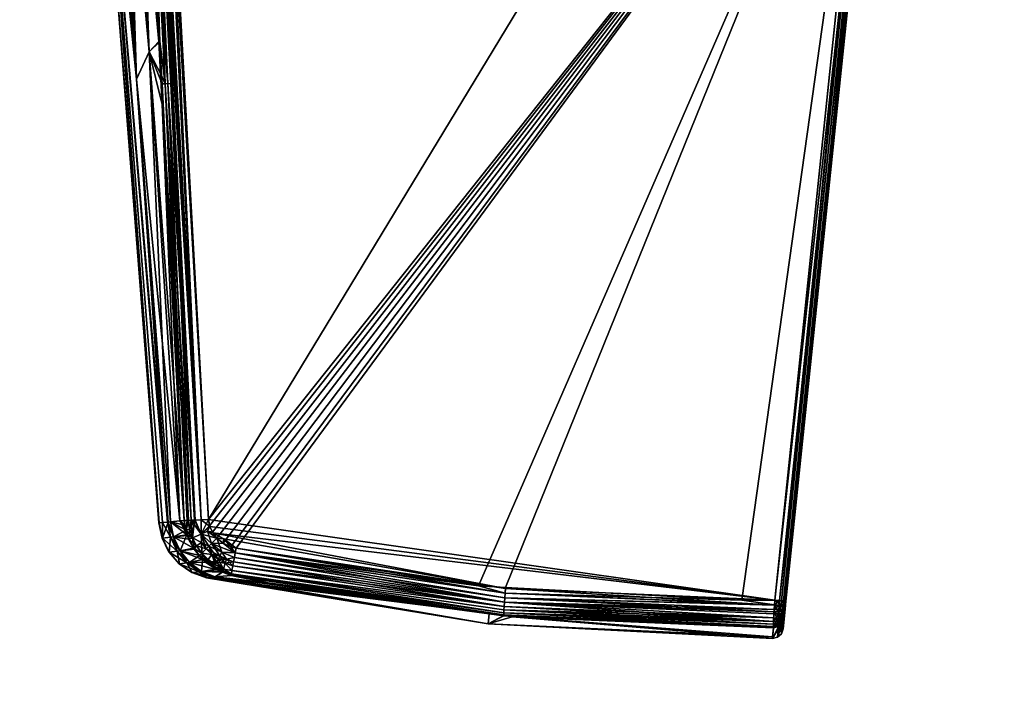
# Model space of a CAD drawing. Extents: x -0.061 to 0.061, y -0.223 to 0.032.
# Tile 15 of 256: x -0.06 to -0.032, y -0.07 to -0.051. Entities that reach past the tile are written whole.
import ezdxf

# ---------------------------------------------------------------- set-up
doc = ezdxf.new("R2010")
doc.units = 0
doc.layers.add('mesh', color=7, linetype='CONTINUOUS')

msp = doc.modelspace()

# ---------------------------------------------------------------- meshes
at = {"layer": 'mesh'}
mesh = msp.add_polyface(dxfattribs=at)
corners = [(-0.008215, -0.124793, 0.258187), (-0.010697, -0.025709, 0.243177), (-0.011001, -0.025587, 0.243279), (-0.017846, -0.117934, 0.263927), (-0.020648, -0.017058, 0.250421), (-0.021387, -0.015874, 0.251412), (-0.019991, -0.018111, 0.249539), (-0.022156, -0.014642, 0.252444), (-0.018929, -0.116367, 0.265239), (-0.021946, -0.014978, 0.252163), (-0.022935, -0.012759, 0.25402), (-0.019829, -0.114715, 0.26662), (-0.023327, -0.011811, 0.254813), (-0.020537, -0.112995, 0.268059), (-0.016592, -0.119402, 0.262699), (-0.019199, -0.019013, 0.248784), (-0.018639, -0.019649, 0.248251), (-0.015178, -0.120756, 0.261566), (-0.017592, -0.020841, 0.247254), (-0.015075, -0.022996, 0.245449), (-0.01733, -0.021138, 0.247005), (-0.014277, -0.023654, 0.244898), (-0.011926, -0.123072, 0.259628), (-0.013818, -0.023925, 0.244671), (-0.024872, -0.003253, 0.261978), (-0.024909, -0.002637, 0.262494), (-0.021358, -0.105764, 0.274105), (-0.024508, 0.00107, 0.265597), (-0.015071, 0.016481, 0.278501), (-0.013845, 0.017442, 0.279305), (-0.011928, -0.092105, 0.285532), (-0.021434, 0.009381, 0.272555), (-0.020645, 0.010545, 0.273529), (-0.017848, -0.097243, 0.281232), (-0.021461, -0.107589, 0.272579), (-0.024665, -0.006778, 0.259027), (-0.024482, -0.007574, 0.258361), (-0.021358, -0.109415, 0.271053), (-0.024361, -0.0081, 0.25792), (-0.021049, -0.111222, 0.269542), (-0.023736, -0.010825, 0.25564), (-0.011666, -0.028767, 0.016741), (-0.011665, -0.028712, 0.016621), (-0.012088, -0.028535, 0.016766), (-0.012044, -0.028637, 0.016997), (-0.012071, -0.028596, 0.01688), (-0.014515, -0.027379, 0.000511), (-0.009194, -0.029218, 0.016252), (-0.00829, -0.029859, 0.000511), (-0.008288, -0.029849, 0.000398), (-0.036306, -0.047188, 0.10411), (-0.035772, -0.042089, 0.112022), (-0.0331, -0.016673, 0.109602), (-0.010709, 0.019217, 0.280792), (-0.008217, -0.090384, 0.286974), (-0.011083, -0.028555, 0.016242), (-0.008411, -0.029537, 0.016291), (-0.011138, -0.028693, 0.016322), (-0.011255, -0.028974, 0.016925), (-0.010023, -0.029356, 0.016933), (-0.011247, -0.028959, 0.016754), (-0.00572, -0.03051, 0.01664), (-0.011227, -0.028911, 0.016606), (-0.005708, -0.030453, 0.016538), (-0.011189, -0.028817, 0.016445), (-0.012009, -0.02866, 0.017104), (-0.011515, -0.028869, 0.016954), (-0.011632, -0.028544, 0.016412), (-0.011394, -0.028635, 0.016369), (-0.014281, -0.026937), (-0.008187, -0.029486, 0.000013), (-0.008157, -0.029377), (-0.014429, -0.027216, 0.000112), (-0.008215, -0.029589, 0.000051), (-0.014494, -0.027338, 0.00029), (-0.008262, -0.029758, 0.000193), (-0.01451, -0.027369, 0.000398), (-0.034855, -0.032937, 0.103611), (-0.038372, -0.067033, 0.104623), (-0.034823, -0.032937, 0.103742), (-0.034941, -0.03293, 0.103507), (-0.038403, -0.067034, 0.104491), (-0.035132, -0.032912, 0.103447), (-0.038489, -0.067027, 0.104386), (-0.033143, -0.016174, 0.10318), (-0.03323, -0.016168, 0.103078), (-0.033418, -0.01615, 0.103019), (-0.033351, -0.016157, 0.112976), (-0.035899, -0.041595, 0.112305), (-0.036031, -0.041582, 0.112331), (-0.03323, -0.016168, 0.112922), (-0.035791, -0.041604, 0.112223), (-0.033143, -0.016174, 0.11282), (-0.035722, -0.041606, 0.112034), (-0.0331, -0.016673, 0.106398), (-0.033109, -0.016174, 0.11269)]
mesh.append_faces([[corners[k] for k in face] for face in [(0, 1, 2, 2), (3, 4, 5, 5), (3, 6, 4, 4), (7, 8, 9, 9), (10, 11, 7, 7), (12, 13, 10, 10), (14, 15, 6, 6), (14, 16, 15, 15), (17, 18, 16, 16), (17, 19, 20, 20), (17, 21, 19, 19), (22, 23, 21, 21), (24, 25, 26, 26), (25, 27, 26, 26), (28, 29, 30, 30), (31, 32, 33, 33), (34, 35, 24, 24), (34, 36, 35, 35), (37, 38, 36, 36), (39, 40, 38, 38), (12, 40, 39, 39), (5, 9, 8, 8), (41, 42, 43, 43), (44, 41, 45, 45), (46, 47, 48, 48), (46, 48, 49, 49), (50, 51, 52, 52), (53, 54, 30, 30), (55, 56, 47, 47), (57, 56, 55, 55), (58, 59, 60, 60), (61, 62, 60, 60), (63, 64, 62, 62), (44, 65, 66, 66), (41, 62, 42, 42), (41, 60, 62, 62), (44, 60, 41, 41), (66, 60, 44, 44), (58, 60, 66, 66), (67, 57, 68, 68), (67, 64, 57, 57), (42, 64, 67, 67), (62, 64, 42, 42), (69, 70, 71, 71), (72, 73, 70, 70), (74, 75, 73, 73), (76, 49, 75, 75), (77, 78, 79, 79), (80, 81, 77, 77), (82, 83, 80, 80), (84, 77, 79, 79), (85, 80, 77, 77), (86, 82, 80, 80), (87, 88, 89, 89), (90, 91, 88, 88), (92, 93, 91, 91), (52, 51, 93, 93), (94, 79, 50, 50), (95, 52, 93, 93)]])
mesh = msp.add_polyface(dxfattribs=at)
corners = [(-0.016827, 0.015105, 0.277348), (-0.011928, -0.092105, 0.285532), (-0.01518, -0.094421, 0.283593), (-0.046193, -0.06681, 0.111407), (-0.046181, -0.066651, 0.111421), (-0.039602, -0.067008, 0.111643), (-0.04623, -0.067357, 0.104984), (-0.038717, -0.067679, 0.104716), (-0.046227, -0.067278, 0.10487), (-0.038709, -0.067503, 0.104511), (-0.046221, -0.06718, 0.10477), (-0.046213, -0.067065, 0.104688), (-0.0387, -0.067337, 0.104403), (-0.046204, -0.06694, 0.104629), (-0.038689, -0.067144, 0.104339), (-0.046193, -0.06681, 0.104593), (-0.046182, -0.066681, 0.104579), (-0.03868, -0.067009, 0.104324), (-0.038688, -0.067136, 0.111662), (-0.03868, -0.067009, 0.111676), (-0.046204, -0.06694, 0.111371), (-0.038696, -0.067272, 0.111624), (-0.046213, -0.067065, 0.111312), (-0.038703, -0.067389, 0.111569), (-0.038714, -0.067602, 0.111391), (-0.046221, -0.06718, 0.11123), (-0.046227, -0.067278, 0.11113), (-0.04623, -0.067357, 0.111016), (-0.038393, -0.067239, 0.104672), (-0.038415, -0.067386, 0.104692), (-0.038409, -0.067404, 0.104801), (-0.038428, -0.067291, 0.104557), (-0.038526, -0.067481, 0.104567), (-0.038571, -0.067337, 0.104431), (-0.038414, -0.06714, 0.104504), (-0.038372, -0.067033, 0.104623), (-0.0385, -0.067151, 0.104402), (-0.038403, -0.067034, 0.104491), (-0.038489, -0.067027, 0.104386), (-0.038415, -0.067383, 0.111311), (-0.038526, -0.067477, 0.111437), (-0.03847, -0.067359, 0.111468), (-0.038396, -0.067274, 0.111309), (-0.038409, -0.067402, 0.111202), (-0.038567, -0.067274, 0.111596), (-0.038575, -0.06739, 0.11154), (-0.038461, -0.067256, 0.111519), (-0.038558, -0.067151, 0.111633), (-0.038451, -0.067146, 0.111552), (-0.03839, -0.067129, 0.111434), (-0.038548, -0.067022, 0.111649), (-0.03844, -0.067031, 0.111567), (-0.038395, -0.067261, 0.104782), (-0.038431, -0.067547, 0.104921), (-0.03842, -0.067513, 0.105023)]
mesh.append_faces([[corners[k] for k in face] for face in [(0, 1, 2, 2), (3, 4, 5, 5), (6, 7, 8, 8), (9, 10, 8, 8), (9, 11, 10, 10), (12, 11, 9, 9), (12, 13, 11, 11), (14, 13, 12, 12), (14, 15, 13, 13), (16, 14, 17, 17), (16, 15, 14, 14), (18, 5, 19, 19), (18, 3, 5, 5), (18, 20, 3, 3), (21, 20, 18, 18), (21, 22, 20, 20), (23, 22, 21, 21), (22, 24, 25, 25), (26, 24, 27, 27), (28, 29, 30, 30), (31, 29, 28, 28), (31, 32, 29, 29), (33, 32, 31, 31), (34, 28, 35, 35), (34, 31, 28, 28), (36, 31, 34, 34), (36, 33, 31, 31), (14, 33, 36, 36), (14, 12, 33, 33), (37, 34, 35, 35), (38, 34, 37, 37), (38, 36, 34, 34), (17, 36, 38, 38), (17, 14, 36, 36), (39, 40, 41, 41), (42, 43, 39, 39), (44, 23, 21, 21), (44, 45, 23, 23), (41, 45, 44, 44), (46, 40, 41, 41), (42, 41, 46, 46), (42, 39, 41, 41), (47, 21, 18, 18), (47, 44, 21, 21), (47, 41, 44, 44), (48, 41, 47, 47), (48, 46, 41, 41), (49, 46, 48, 48), (49, 42, 46, 46), (50, 18, 19, 19), (50, 47, 18, 18), (51, 47, 50, 50), (51, 48, 47, 47), (49, 48, 51, 51), (52, 49, 35, 35), (42, 49, 52, 52), (52, 43, 42, 42), (53, 54, 52, 52), (52, 28, 30, 30), (52, 35, 28, 28)]])
mesh = msp.add_polyface(dxfattribs=at)
corners = [(-0.01983, -0.100463, 0.278538), (-0.017262, -0.206305, 0.28599), (-0.020539, -0.102184, 0.277099), (-0.008215, -0.124793, 0.258187), (-0.011001, -0.025587, 0.243279), (-0.011926, -0.123072, 0.259628), (-0.009494, -0.02619, 0.242774), (-0.010697, -0.025709, 0.243177), (-0.016592, -0.119402, 0.262699), (-0.019991, -0.018111, 0.249539), (-0.017846, -0.117934, 0.263927), (-0.022156, -0.014642, 0.252444), (-0.019829, -0.114715, 0.26662), (-0.018929, -0.116367, 0.265239), (-0.022935, -0.012759, 0.25402), (-0.020537, -0.112995, 0.268059), (-0.023327, -0.011811, 0.254813), (-0.021049, -0.111222, 0.269542), (-0.015178, -0.120756, 0.261566), (-0.018639, -0.019649, 0.248251), (-0.01733, -0.021138, 0.247005), (-0.017592, -0.020841, 0.247254), (-0.014277, -0.023654, 0.244898), (-0.013818, -0.023925, 0.244671), (-0.024872, -0.003253, 0.261978), (-0.021358, -0.105764, 0.274105), (-0.021461, -0.107589, 0.272579), (-0.021934, 0.008467, 0.27179), (-0.01893, -0.098811, 0.27992), (-0.021676, 0.009023, 0.272256), (-0.017848, -0.097243, 0.281232), (-0.02105, -0.103957, 0.275617), (-0.024427, 0.001599, 0.26604), (-0.024465, 0.001462, 0.265925), (-0.019467, 0.012284, 0.274986), (-0.01518, -0.094421, 0.283593), (-0.021358, -0.109415, 0.271053), (-0.024482, -0.007574, 0.258361), (-0.024361, -0.0081, 0.25792), (-0.018233, -0.165683, 0.27293), (-0.017406, -0.167057, 0.271782), (-0.021387, -0.015874, 0.251412), (-0.016414, -0.151152, 0.28507), (-0.013961, -0.148805, 0.287033), (-0.011928, -0.092105, 0.285532), (-0.01097, -0.146878, 0.288646), (-0.008217, -0.090384, 0.286974), (-0.016619, -0.20524, 0.28697), (-0.023368, 0.005386, 0.26921), (-0.038743, -0.068076, 0.108534), (-0.045997, -0.067469, 0.110777), (-0.038719, -0.067775, 0.111036), (-0.046666, -0.067663, 0.108), (-0.03874, -0.068032, 0.108005), (-0.04623, -0.067444, 0.105231), (-0.038719, -0.067775, 0.104964), (-0.038595, -0.067715, 0.104849), (-0.038719, -0.067737, 0.104836), (-0.038519, -0.067699, 0.104983), (-0.038493, -0.067648, 0.104879), (-0.038717, -0.067679, 0.104716), (-0.038592, -0.06766, 0.104734), (-0.038588, -0.067588, 0.10463), (-0.038431, -0.067547, 0.104921), (-0.038494, -0.067944, 0.108529), (-0.038444, -0.067808, 0.108524), (-0.038602, -0.068041, 0.108533), (-0.03842, -0.067513, 0.110977), (-0.038469, -0.067647, 0.111005), (-0.038578, -0.067742, 0.111027), (-0.03854, -0.067686, 0.111139), (-0.038719, -0.067739, 0.111158), (-0.038592, -0.067659, 0.111268), (-0.038717, -0.067677, 0.111286), (-0.038452, -0.067554, 0.111197)]
mesh.append_faces([[corners[k] for k in face] for face in [(0, 1, 2, 2), (3, 4, 5, 5), (6, 7, 3, 3), (8, 9, 10, 10), (11, 12, 13, 13), (14, 15, 12, 12), (16, 17, 15, 15), (18, 19, 8, 8), (20, 21, 18, 18), (5, 22, 18, 18), (4, 23, 5, 5), (24, 25, 26, 26), (27, 28, 0, 0), (29, 30, 28, 28), (31, 32, 2, 2), (25, 33, 31, 31), (30, 34, 35, 35), (36, 37, 26, 26), (17, 38, 36, 36), (39, 12, 15, 15), (40, 13, 12, 12), (41, 13, 10, 10), (30, 42, 28, 28), (35, 43, 30, 30), (44, 45, 35, 35), (44, 46, 45, 45), (28, 47, 0, 0), (2, 48, 0, 0), (49, 50, 51, 51), (49, 52, 50, 50), (53, 52, 49, 49), (53, 54, 52, 52), (55, 54, 53, 53), (55, 56, 57, 57), (56, 58, 59, 59), (55, 58, 56, 56), (60, 56, 61, 61), (60, 57, 56, 56), (62, 56, 61, 61), (63, 64, 65, 65), (58, 64, 63, 63), (59, 64, 58, 58), (59, 66, 64, 64), (58, 66, 59, 59), (58, 49, 66, 66), (55, 49, 58, 58), (64, 67, 65, 65), (66, 68, 64, 64), (66, 69, 68, 68), (49, 69, 66, 66), (49, 51, 69, 69), (53, 49, 55, 55), (68, 70, 69, 69), (51, 70, 69, 69), (51, 71, 70, 70), (72, 71, 73, 73), (72, 70, 71, 71), (74, 69, 70, 70), (74, 68, 69, 69)]])
mesh = msp.add_polyface(dxfattribs=at)
corners = [(-0.059592, -0.015693, 0.10701), (-0.057727, -0.040912, 0.108), (-0.057621, -0.040956, 0.106989), (-0.059715, -0.015693, 0.108), (-0.057085, -0.041109, 0.10557), (-0.058172, -0.029418, 0.105883), (-0.057311, -0.041055, 0.106023), (-0.057882, -0.029846, 0.10541), (-0.056815, -0.041159, 0.105144), (-0.057542, -0.030237, 0.104969), (-0.056504, -0.041199, 0.104748), (-0.057159, -0.030545, 0.104568), (-0.059252, -0.015693, 0.105999), (-0.059355, -0.015693, 0.106265), (-0.057491, -0.041001, 0.106498), (-0.056105, -0.051746, 0.105312), (-0.05646, -0.052498, 0.10616), (-0.057259, -0.016138, 0.103865), (-0.056014, -0.040457, 0.104357), (-0.055862, -0.040449, 0.104337), (-0.056504, -0.041199, 0.111252), (-0.056328, -0.041205, 0.111373), (-0.056057, -0.046552, 0.111233), (-0.059592, -0.015693, 0.108991), (-0.057621, -0.040956, 0.109011), (-0.056815, -0.041159, 0.110856), (-0.057159, -0.030545, 0.111432), (-0.057542, -0.030237, 0.111031), (-0.057085, -0.041109, 0.11043), (-0.057882, -0.029846, 0.11059), (-0.057491, -0.041001, 0.109502), (-0.058172, -0.029418, 0.110117), (-0.057311, -0.041055, 0.109977), (-0.059252, -0.015693, 0.110001), (-0.05646, -0.052498, 0.10984), (-0.056105, -0.051746, 0.110688), (-0.05688, -0.030677, 0.104345), (-0.056993, -0.028313, 0.104287), (-0.056374, -0.041209, 0.104606), (-0.056413, -0.040475, 0.104586), (-0.059568, -0.015693, 0.10682), (-0.056093, -0.046555, 0.104751), (-0.055835, -0.051452, 0.104885), (-0.056297, -0.040471, 0.104485), (-0.056162, -0.040465, 0.104407), (-0.056782, -0.028305, 0.104144), (-0.057369, -0.016143, 0.103891), (-0.055982, -0.04655, 0.104634), (-0.055589, -0.052626, 0.104726), (-0.057333, -0.016141, 0.112124), (-0.056089, -0.040461, 0.111621), (-0.056782, -0.028305, 0.111856), (-0.056863, -0.030672, 0.11165), (-0.056942, -0.028342, 0.111753), (-0.056334, -0.040434, 0.111453), (-0.056232, -0.040468, 0.111557), (-0.055802, -0.040446, 0.111663), (-0.057148, -0.016132, 0.112153), (-0.055982, -0.04655, 0.111366), (-0.055661, -0.05263, 0.111217), (-0.057291, -0.022232, 0.111872), (-0.059569, -0.015693, 0.109181)]
mesh.append_faces([[corners[k] for k in face] for face in [(0, 1, 2, 2), (0, 3, 1, 1), (4, 5, 6, 6), (4, 7, 5, 5), (8, 7, 4, 4), (8, 9, 7, 7), (10, 9, 8, 8), (10, 11, 9, 9), (12, 13, 14, 14), (4, 15, 8, 8), (6, 16, 4, 4), (5, 14, 6, 6), (5, 12, 14, 14), (17, 18, 19, 19), (20, 21, 22, 22), (23, 24, 1, 1), (25, 26, 20, 20), (25, 27, 26, 26), (28, 27, 25, 25), (28, 29, 27, 27), (30, 31, 32, 32), (33, 31, 30, 30), (34, 24, 30, 30), (35, 25, 20, 20), (34, 28, 25, 25), (32, 29, 28, 28), (31, 29, 32, 32), (11, 36, 37, 37), (10, 38, 39, 39), (39, 11, 10, 10), (39, 36, 11, 11), (14, 40, 2, 2), (10, 41, 38, 38), (8, 42, 10, 10), (37, 39, 43, 43), (36, 39, 37, 37), (43, 44, 45, 45), (46, 44, 18, 18), (41, 39, 38, 38), (47, 39, 41, 41), (47, 43, 39, 39), (45, 37, 43, 43), (43, 48, 44, 44), (47, 48, 43, 43), (49, 50, 51, 51), (52, 53, 54, 54), (53, 55, 54, 54), (51, 55, 53, 53), (51, 50, 55, 55), (56, 50, 57, 57), (54, 58, 21, 21), (55, 58, 54, 54), (50, 59, 55, 55), (26, 52, 54, 54), (26, 53, 52, 52), (60, 53, 26, 26), (20, 54, 21, 21), (20, 26, 54, 54), (30, 24, 61, 61)]])
mesh = msp.add_polyface(dxfattribs=at)
corners = [(-0.054032, -0.0653, 0.104823), (-0.05405, -0.065417, 0.104826), (-0.053836, -0.06552, 0.104821), (-0.053683, -0.065563, 0.104816), (-0.053709, -0.065689, 0.104835), (-0.05422, -0.065282, 0.104829), (-0.054449, -0.065508, 0.104911), (-0.054084, -0.065669, 0.104869), (-0.054479, -0.065083, 0.10484), (-0.054336, -0.065135, 0.10483), (-0.054418, -0.064959, 0.104829), (-0.054639, -0.065697, 0.105126), (-0.054363, -0.065734, 0.104979), (-0.054664, -0.065167, 0.104904), (-0.053709, -0.065689, 0.111165), (-0.053835, -0.065521, 0.111179), (-0.053683, -0.065563, 0.111184), (-0.054046, -0.06542, 0.111174), (-0.054137, -0.065771, 0.111081), (-0.05452, -0.065578, 0.11103), (-0.054374, -0.065434, 0.111132), (-0.054084, -0.065669, 0.111131), (-0.054219, -0.065281, 0.111171), (-0.054363, -0.065734, 0.111021), (-0.054639, -0.065697, 0.110874), (-0.054479, -0.065083, 0.11116), (-0.054664, -0.065167, 0.111096), (-0.054424, -0.06494, 0.111171), (-0.054456, -0.06476, 0.111174), (-0.054346, -0.065118, 0.11117), (-0.046182, -0.066681, 0.104579), (-0.054456, -0.06476, 0.104826), (-0.035132, -0.032912, 0.103447), (-0.055862, -0.040449, 0.104337), (-0.03868, -0.067009, 0.104324), (-0.034823, -0.032937, 0.103742), (-0.038372, -0.067033, 0.104623), (-0.036306, -0.047188, 0.10411), (-0.034855, -0.032937, 0.103611), (-0.038403, -0.067034, 0.104491), (-0.034941, -0.03293, 0.103507), (-0.038489, -0.067027, 0.104386), (-0.03839, -0.067129, 0.111434), (-0.035722, -0.041606, 0.112034), (-0.035772, -0.042089, 0.112022), (-0.035791, -0.041604, 0.112223), (-0.03844, -0.067031, 0.111567), (-0.038548, -0.067022, 0.111649), (-0.035899, -0.041595, 0.112305), (-0.03868, -0.067009, 0.111676), (-0.036031, -0.041582, 0.112331), (-0.055802, -0.040446, 0.111663), (-0.057148, -0.016132, 0.112153), (-0.046934, -0.06661, 0.111396), (-0.046181, -0.066651, 0.111421), (-0.039602, -0.067008, 0.111643)]
mesh.append_faces([[corners[k] for k in face] for face in [(0, 1, 2, 2), (2, 3, 0, 0), (4, 3, 2, 2), (5, 6, 7, 7), (4, 5, 7, 7), (4, 1, 5, 5), (2, 1, 4, 4), (8, 9, 10, 10), (6, 11, 12, 12), (5, 13, 6, 6), (5, 8, 13, 13), (9, 8, 5, 5), (14, 15, 16, 16), (14, 17, 15, 15), (18, 19, 20, 20), (20, 14, 21, 21), (20, 17, 14, 14), (22, 17, 20, 20), (21, 18, 20, 20), (23, 24, 19, 19), (25, 26, 27, 27), (26, 28, 27, 27), (25, 29, 22, 22), (25, 27, 29, 29), (20, 25, 22, 22), (20, 26, 25, 25), (19, 26, 20, 20), (19, 18, 23, 23), (0, 5, 1, 1), (0, 9, 5, 5), (0, 30, 9, 9), (31, 32, 33, 33), (31, 34, 32, 32), (10, 34, 31, 31), (35, 36, 37, 37), (38, 39, 36, 36), (40, 41, 39, 39), (32, 34, 41, 41), (42, 43, 44, 44), (42, 45, 43, 43), (46, 45, 42, 42), (47, 45, 46, 46), (47, 48, 45, 45), (49, 48, 47, 47), (49, 50, 48, 48), (50, 51, 52, 52), (50, 28, 51, 51), (50, 27, 28, 28), (50, 29, 27, 27), (50, 22, 29, 29), (50, 53, 16, 16), (50, 17, 22, 22), (50, 15, 17, 17), (16, 15, 50, 50), (50, 54, 53, 53), (50, 55, 54, 54), (49, 55, 50, 50), (36, 44, 37, 37), (36, 42, 44, 44)]])
mesh = msp.add_polyface(dxfattribs=at)
corners = [(-0.057727, -0.040912, 0.108), (-0.055839, -0.064859, 0.108), (-0.055829, -0.064858, 0.107677), (-0.057621, -0.040956, 0.106989), (-0.055735, -0.064848, 0.107154), (-0.057491, -0.041001, 0.106498), (-0.05646, -0.052498, 0.10616), (-0.056105, -0.051746, 0.105312), (-0.055255, -0.064802, 0.105528), (-0.055742, -0.053205, 0.104932), (-0.055511, -0.064825, 0.106113), (-0.057085, -0.041109, 0.10557), (-0.057311, -0.041055, 0.106023), (-0.056105, -0.051746, 0.110688), (-0.05576, -0.052402, 0.111079), (-0.055749, -0.052632, 0.111073), (-0.055511, -0.064825, 0.109887), (-0.055255, -0.064802, 0.110472), (-0.05646, -0.052498, 0.10984), (-0.055829, -0.064858, 0.108323), (-0.057621, -0.040956, 0.109011), (-0.055735, -0.064848, 0.108846), (-0.057491, -0.041001, 0.109502), (-0.057311, -0.041055, 0.109977), (-0.056815, -0.041159, 0.110856), (-0.057085, -0.041109, 0.11043), (-0.055132, -0.06479, 0.105247), (-0.055595, -0.064833, 0.106373), (-0.055835, -0.051452, 0.104885), (-0.055772, -0.052633, 0.104917), (-0.056504, -0.041199, 0.104748), (-0.056093, -0.046555, 0.104751), (-0.056815, -0.041159, 0.105144), (-0.055589, -0.052626, 0.104726), (-0.05501, -0.064787, 0.105084), (-0.054849, -0.06478, 0.104947), (-0.056162, -0.040465, 0.104407), (-0.054657, -0.064771, 0.104861), (-0.056014, -0.040457, 0.104357), (-0.055862, -0.040449, 0.104337), (-0.054456, -0.06476, 0.104826), (-0.055982, -0.04655, 0.104634), (-0.055661, -0.05263, 0.111217), (-0.055132, -0.06479, 0.110753), (-0.055808, -0.051456, 0.111104), (-0.055982, -0.04655, 0.111366), (-0.056057, -0.046552, 0.111233), (-0.056328, -0.041205, 0.111373), (-0.055509, -0.052623, 0.111323), (-0.054934, -0.064784, 0.110989), (-0.05483, -0.064779, 0.111066), (-0.055802, -0.040446, 0.111663), (-0.054657, -0.064771, 0.111139), (-0.056089, -0.040461, 0.111621), (-0.054456, -0.06476, 0.111174), (-0.056232, -0.040468, 0.111557), (-0.055576, -0.064832, 0.109685), (-0.056504, -0.041199, 0.111252)]
mesh.append_faces([[corners[k] for k in face] for face in [(0, 1, 2, 2), (3, 2, 4, 4), (3, 0, 2, 2), (5, 3, 6, 6), (7, 8, 9, 9), (6, 8, 7, 7), (6, 10, 8, 8), (11, 6, 7, 7), (12, 5, 6, 6), (13, 14, 15, 15), (16, 13, 17, 17), (16, 18, 13, 13), (19, 20, 21, 21), (19, 0, 20, 20), (1, 0, 19, 19), (22, 23, 18, 18), (18, 24, 13, 13), (23, 25, 18, 18), (8, 26, 9, 9), (27, 3, 4, 4), (27, 6, 3, 3), (28, 9, 29, 29), (7, 9, 28, 28), (27, 10, 6, 6), (30, 28, 31, 31), (32, 7, 28, 28), (9, 26, 29, 29), (33, 34, 35, 35), (29, 34, 33, 33), (26, 34, 29, 29), (35, 36, 33, 33), (37, 36, 35, 35), (37, 38, 36, 36), (37, 39, 38, 38), (40, 39, 37, 37), (31, 33, 41, 41), (31, 29, 33, 33), (28, 29, 31, 31), (42, 15, 14, 14), (42, 43, 15, 15), (44, 42, 14, 14), (44, 45, 42, 42), (46, 45, 44, 44), (46, 47, 45, 45), (48, 49, 42, 42), (50, 49, 48, 48), (51, 52, 53, 53), (54, 52, 51, 51), (55, 42, 45, 45), (53, 48, 42, 42), (53, 50, 48, 48), (53, 52, 50, 50), (43, 17, 13, 13), (13, 15, 43, 43), (44, 14, 13, 13), (56, 21, 20, 20), (18, 56, 20, 20), (44, 57, 46, 46), (13, 57, 44, 44)]])
mesh = msp.add_polyface(dxfattribs=at)
corners = [(-0.055829, -0.064858, 0.107677), (-0.05575, -0.065282, 0.108), (-0.055741, -0.065281, 0.107681), (-0.055839, -0.064859, 0.108), (-0.055735, -0.064848, 0.107154), (-0.055511, -0.065256, 0.106388), (-0.055255, -0.064802, 0.110472), (-0.055118, -0.06492, 0.110751), (-0.055511, -0.064825, 0.109887), (-0.055741, -0.065281, 0.108319), (-0.055829, -0.064858, 0.108323), (-0.055548, -0.065669, 0.108309), (-0.055735, -0.064848, 0.108846), (-0.055249, -0.065634, 0.109817), (-0.055511, -0.065256, 0.109612), (-0.055428, -0.065247, 0.109869), (-0.055595, -0.064833, 0.106373), (-0.055249, -0.065634, 0.106183), (-0.055057, -0.065186, 0.10526), (-0.055428, -0.065247, 0.106131), (-0.055255, -0.064802, 0.105528), (-0.055081, -0.065059, 0.105256), (-0.055132, -0.06479, 0.105247), (-0.055511, -0.064825, 0.106113), (-0.05504, -0.065206, 0.110738), (-0.055011, -0.065311, 0.110733), (-0.055081, -0.065058, 0.110744), (-0.055132, -0.06479, 0.110753), (-0.054874, -0.065558, 0.110711), (-0.055576, -0.064832, 0.109685), (-0.054977, -0.065035, 0.105086), (-0.054849, -0.06478, 0.104947), (-0.05501, -0.064787, 0.105084), (-0.0549, -0.065273, 0.105096), (-0.05465, -0.065401, 0.104962), (-0.054664, -0.065167, 0.104904), (-0.054859, -0.065589, 0.105292), (-0.054657, -0.064771, 0.104861), (-0.054418, -0.064959, 0.104829), (-0.054456, -0.06476, 0.104826), (-0.054479, -0.065083, 0.10484), (-0.054449, -0.065508, 0.104911), (-0.054786, -0.065496, 0.110891), (-0.0549, -0.065273, 0.110904), (-0.05465, -0.065401, 0.111038), (-0.054934, -0.064784, 0.110989), (-0.054977, -0.065035, 0.110914), (-0.055048, -0.064788, 0.110879), (-0.054657, -0.064771, 0.111139), (-0.054664, -0.065167, 0.111096), (-0.05483, -0.064779, 0.111066), (-0.054456, -0.06476, 0.111174), (-0.055661, -0.05263, 0.111217), (-0.05646, -0.052498, 0.10984)]
mesh.append_faces([[corners[k] for k in face] for face in [(0, 1, 2, 2), (0, 3, 1, 1), (4, 2, 5, 5), (4, 0, 2, 2), (6, 7, 8, 8), (9, 3, 10, 10), (9, 1, 3, 3), (11, 1, 9, 9), (10, 12, 9, 9), (13, 14, 15, 15), (5, 16, 4, 4), (17, 18, 19, 19), (20, 21, 22, 22), (20, 18, 21, 21), (23, 18, 20, 20), (23, 19, 18, 18), (16, 19, 23, 23), (16, 5, 19, 19), (15, 24, 25, 25), (15, 26, 24, 24), (8, 26, 15, 15), (8, 7, 26, 26), (6, 27, 7, 7), (28, 15, 25, 25), (9, 29, 14, 14), (9, 12, 29, 29), (15, 29, 8, 8), (15, 14, 29, 29), (30, 31, 32, 32), (33, 34, 35, 35), (18, 36, 33, 33), (33, 21, 18, 18), (31, 35, 37, 37), (38, 39, 37, 37), (35, 38, 37, 37), (40, 38, 35, 35), (21, 32, 22, 22), (21, 30, 32, 32), (33, 30, 21, 21), (33, 31, 30, 30), (35, 31, 33, 33), (41, 35, 34, 34), (42, 43, 44, 44), (45, 46, 47, 47), (26, 46, 25, 25), (26, 47, 46, 46), (27, 47, 26, 26), (46, 43, 25, 25), (46, 45, 43, 43), (26, 7, 27, 27), (25, 24, 26, 26), (48, 49, 50, 50), (49, 48, 51, 51), (45, 50, 49, 49), (43, 49, 44, 44), (43, 45, 49, 49), (52, 47, 27, 27), (52, 45, 47, 47), (29, 53, 8, 8)]])
mesh = msp.add_polyface(dxfattribs=at)
corners = [(-0.054041, -0.066142, 0.105199), (-0.054288, -0.066077, 0.105277), (-0.054058, -0.066198, 0.105314), (-0.054261, -0.066022, 0.105171), (-0.054063, -0.066222, 0.105434), (-0.053758, -0.065941, 0.104931), (-0.053953, -0.065869, 0.104924), (-0.053779, -0.066056, 0.105012), (-0.05465, -0.06621, 0.106377), (-0.05425, -0.066149, 0.105397), (-0.05462, -0.06588, 0.105332), (-0.054984, -0.065962, 0.109733), (-0.054537, -0.065954, 0.110655), (-0.054219, -0.066166, 0.110597), (-0.054064, -0.066224, 0.110567), (-0.05465, -0.06621, 0.109623), (-0.054185, -0.065866, 0.104988), (-0.054449, -0.065508, 0.104911), (-0.054363, -0.065734, 0.104979), (-0.054084, -0.065669, 0.104869), (-0.053709, -0.065689, 0.104835), (-0.053734, -0.065816, 0.104873), (-0.053988, -0.065974, 0.105), (-0.053816, -0.066282, 0.105356), (-0.053802, -0.066186, 0.105159), (-0.054462, -0.065873, 0.105147), (-0.054639, -0.065697, 0.105126), (-0.046204, -0.06694, 0.104629), (-0.053683, -0.065563, 0.104816), (-0.046193, -0.06681, 0.104593), (-0.054498, -0.065925, 0.110755), (-0.054058, -0.066198, 0.110686), (-0.053953, -0.065869, 0.111076), (-0.054084, -0.065669, 0.111131), (-0.053734, -0.065816, 0.111127), (-0.053709, -0.065689, 0.111165), (-0.054137, -0.065771, 0.111081), (-0.053988, -0.065974, 0.111), (-0.054227, -0.065951, 0.110927), (-0.054041, -0.066142, 0.110801), (-0.053815, -0.066275, 0.110671), (-0.054639, -0.065697, 0.110874), (-0.054363, -0.065734, 0.111021), (-0.054288, -0.066077, 0.110723), (-0.053802, -0.066186, 0.110841), (-0.053779, -0.066056, 0.110988), (-0.053758, -0.065941, 0.111069), (-0.053683, -0.065563, 0.111184), (-0.046934, -0.06661, 0.111396), (-0.046213, -0.067065, 0.111312), (-0.046193, -0.06681, 0.111407), (-0.054032, -0.0653, 0.104823), (-0.046182, -0.066681, 0.104579), (-0.054418, -0.064959, 0.104829), (-0.054336, -0.065135, 0.10483), (-0.03868, -0.067009, 0.104324)]
mesh.append_faces([[corners[k] for k in face] for face in [(0, 1, 2, 2), (0, 3, 1, 1), (1, 4, 2, 2), (5, 6, 7, 7), (8, 9, 10, 10), (4, 9, 8, 8), (11, 12, 13, 13), (14, 15, 13, 13), (16, 17, 18, 18), (19, 17, 16, 16), (20, 19, 21, 21), (19, 6, 21, 21), (16, 6, 19, 19), (16, 22, 6, 6), (16, 0, 22, 22), (16, 3, 0, 0), (16, 18, 3, 3), (1, 9, 4, 4), (23, 0, 2, 2), (24, 22, 0, 0), (7, 22, 24, 24), (7, 6, 22, 22), (5, 21, 6, 6), (1, 10, 9, 9), (1, 25, 10, 10), (3, 25, 1, 1), (18, 25, 3, 3), (18, 26, 25, 25), (27, 20, 21, 21), (28, 20, 29, 29), (13, 12, 30, 30), (31, 14, 13, 13), (32, 33, 34, 34), (33, 35, 34, 34), (32, 36, 33, 33), (37, 36, 32, 32), (37, 38, 36, 36), (39, 38, 37, 37), (39, 31, 38, 38), (40, 31, 39, 39), (30, 41, 42, 42), (43, 13, 30, 30), (39, 44, 40, 40), (37, 44, 39, 39), (37, 45, 44, 44), (37, 46, 45, 45), (32, 46, 37, 37), (32, 34, 46, 46), (43, 31, 13, 13), (43, 38, 31, 31), (30, 38, 43, 43), (42, 38, 30, 30), (42, 36, 38, 38), (35, 47, 48, 48), (35, 49, 34, 34), (48, 50, 35, 35), (49, 46, 34, 34), (51, 28, 52, 52), (53, 54, 55, 55)]])
mesh = msp.add_polyface(dxfattribs=at)
corners = [(-0.05462, -0.06588, 0.105332), (-0.054984, -0.065962, 0.106267), (-0.05465, -0.06621, 0.106377), (-0.055249, -0.065634, 0.106183), (-0.055265, -0.065995, 0.107707), (-0.054916, -0.06624, 0.108), (-0.054908, -0.066239, 0.107728), (-0.055273, -0.065996, 0.108), (-0.055548, -0.065669, 0.107691), (-0.055557, -0.06567, 0.108), (-0.055741, -0.065281, 0.107681), (-0.05575, -0.065282, 0.108), (-0.055059, -0.065971, 0.106507), (-0.054719, -0.066218, 0.106603), (-0.055328, -0.065643, 0.106434), (-0.055511, -0.065256, 0.106388), (-0.055428, -0.065247, 0.106131), (-0.055548, -0.065669, 0.108309), (-0.055265, -0.065995, 0.108293), (-0.054908, -0.066239, 0.108272), (-0.054719, -0.066218, 0.109397), (-0.055059, -0.065971, 0.109493), (-0.055328, -0.065643, 0.109566), (-0.055741, -0.065281, 0.108319), (-0.055511, -0.065256, 0.109612), (-0.055249, -0.065634, 0.109817), (-0.054984, -0.065962, 0.109733), (-0.05465, -0.06621, 0.109623), (-0.054859, -0.065589, 0.105292), (-0.055057, -0.065186, 0.10526), (-0.054874, -0.065558, 0.110711), (-0.055428, -0.065247, 0.109869), (-0.054709, -0.065768, 0.110684), (-0.054219, -0.066166, 0.110597), (-0.054537, -0.065954, 0.110655), (-0.054462, -0.065873, 0.105147), (-0.054639, -0.065697, 0.105126), (-0.0549, -0.065273, 0.105096), (-0.054786, -0.065496, 0.105109), (-0.05465, -0.065401, 0.104962), (-0.054449, -0.065508, 0.104911), (-0.054498, -0.065925, 0.110755), (-0.054639, -0.065697, 0.110874), (-0.054786, -0.065496, 0.110891), (-0.05465, -0.065401, 0.111038), (-0.05452, -0.065578, 0.11103), (-0.055011, -0.065311, 0.110733), (-0.0549, -0.065273, 0.110904), (-0.054664, -0.065167, 0.111096)]
mesh.append_faces([[corners[k] for k in face] for face in [(0, 1, 2, 2), (0, 3, 1, 1), (4, 5, 6, 6), (4, 7, 5, 5), (8, 7, 4, 4), (8, 9, 7, 7), (10, 9, 8, 8), (10, 11, 9, 9), (12, 6, 13, 13), (12, 4, 6, 6), (14, 4, 12, 12), (14, 8, 4, 4), (15, 8, 14, 14), (15, 10, 8, 8), (1, 13, 2, 2), (1, 12, 13, 13), (3, 12, 1, 1), (3, 14, 12, 12), (16, 14, 3, 3), (16, 15, 14, 14), (17, 9, 11, 11), (18, 9, 17, 17), (18, 7, 9, 9), (19, 7, 18, 18), (19, 5, 7, 7), (18, 20, 19, 19), (18, 21, 20, 20), (17, 21, 18, 18), (17, 22, 21, 21), (23, 22, 17, 17), (23, 24, 22, 22), (25, 22, 24, 24), (26, 22, 25, 25), (26, 21, 22, 22), (27, 21, 26, 26), (27, 20, 21, 21), (28, 3, 0, 0), (3, 28, 29, 29), (30, 25, 31, 31), (25, 32, 26, 26), (25, 30, 32, 32), (26, 33, 27, 27), (32, 34, 26, 26), (0, 35, 36, 36), (37, 38, 39, 39), (37, 28, 38, 38), (38, 36, 39, 39), (28, 36, 38, 38), (28, 0, 36, 36), (40, 39, 36, 36), (32, 41, 34, 34), (42, 41, 32, 32), (43, 44, 45, 45), (46, 43, 30, 30), (46, 47, 43, 43), (42, 43, 45, 45), (42, 30, 43, 43), (32, 30, 42, 42), (44, 48, 45, 45)]])
mesh = msp.add_polyface(dxfattribs=at)
corners = [(-0.054063, -0.066222, 0.105434), (-0.054269, -0.066362, 0.106505), (-0.053819, -0.066317, 0.105482), (-0.05465, -0.06621, 0.106377), (-0.054908, -0.066239, 0.107728), (-0.054508, -0.066386, 0.108), (-0.054502, -0.066385, 0.107752), (-0.054916, -0.06624, 0.108), (-0.054719, -0.066218, 0.106603), (-0.054331, -0.066368, 0.106716), (-0.054064, -0.066224, 0.110567), (-0.054269, -0.066362, 0.109495), (-0.05465, -0.06621, 0.109623), (-0.053819, -0.066317, 0.110518), (-0.054502, -0.066385, 0.108248), (-0.054908, -0.066239, 0.108272), (-0.054331, -0.066368, 0.109284), (-0.054719, -0.066218, 0.109397), (-0.046213, -0.067065, 0.104688), (-0.053779, -0.066056, 0.105012), (-0.046221, -0.06718, 0.10477), (-0.053758, -0.065941, 0.104931), (-0.046636, -0.067391, 0.105244), (-0.046666, -0.067663, 0.108), (-0.052794, -0.066522, 0.110551), (-0.046634, -0.06738, 0.110756), (-0.054058, -0.066198, 0.110686), (-0.046934, -0.06661, 0.111396), (-0.046181, -0.066651, 0.111421), (-0.046193, -0.06681, 0.111407), (-0.046231, -0.067413, 0.110893), (-0.046221, -0.06718, 0.11123), (-0.053758, -0.065941, 0.111069), (-0.046213, -0.067065, 0.111312), (-0.053779, -0.066056, 0.110988), (-0.053816, -0.066282, 0.105356), (-0.054058, -0.066198, 0.105314), (-0.053802, -0.066186, 0.105159), (-0.054041, -0.066142, 0.105199), (-0.046182, -0.066681, 0.104579), (-0.053683, -0.065563, 0.104816), (-0.046193, -0.06681, 0.104593), (-0.046204, -0.06694, 0.104629), (-0.053734, -0.065816, 0.104873), (-0.053709, -0.065689, 0.104835), (-0.046231, -0.067413, 0.105107), (-0.04623, -0.067357, 0.104984), (-0.046227, -0.067278, 0.10487), (-0.053815, -0.066275, 0.110671), (-0.053709, -0.065689, 0.111165), (-0.046204, -0.06694, 0.111371), (-0.04623, -0.067357, 0.111016), (-0.053802, -0.066186, 0.110841), (-0.046227, -0.067278, 0.11113), (-0.054336, -0.065135, 0.10483), (-0.03868, -0.067009, 0.104324)]
mesh.append_faces([[corners[k] for k in face] for face in [(0, 1, 2, 2), (0, 3, 1, 1), (4, 5, 6, 6), (4, 7, 5, 5), (8, 6, 9, 9), (8, 4, 6, 6), (3, 9, 1, 1), (3, 8, 9, 9), (10, 11, 12, 12), (13, 11, 10, 10), (14, 7, 15, 15), (14, 5, 7, 7), (15, 16, 14, 14), (15, 17, 16, 16), (11, 17, 12, 12), (11, 16, 17, 17), (18, 19, 20, 20), (18, 21, 19, 19), (22, 2, 1, 1), (23, 6, 5, 5), (23, 9, 6, 6), (1, 9, 23, 23), (11, 24, 16, 16), (11, 13, 24, 24), (24, 14, 16, 16), (24, 5, 14, 14), (25, 5, 24, 24), (25, 23, 5, 5), (23, 22, 1, 1), (26, 13, 10, 10), (27, 28, 29, 29), (30, 25, 24, 24), (31, 32, 33, 33), (31, 34, 32, 32), (35, 0, 2, 2), (35, 36, 0, 0), (37, 38, 35, 35), (35, 2, 22, 22), (39, 40, 41, 41), (42, 43, 18, 18), (41, 44, 42, 42), (45, 35, 22, 22), (46, 35, 45, 45), (46, 37, 35, 35), (47, 37, 46, 46), (20, 37, 47, 47), (20, 19, 37, 37), (43, 21, 18, 18), (26, 48, 13, 13), (49, 50, 33, 33), (49, 29, 50, 50), (48, 24, 13, 13), (48, 30, 24, 24), (48, 51, 30, 30), (52, 51, 48, 48), (52, 53, 51, 51), (52, 31, 53, 53), (52, 34, 31, 31), (54, 39, 55, 55)]])
mesh = msp.add_polyface(dxfattribs=at)
corners = [(-0.046229, -0.067436, 0.110769), (-0.046666, -0.067663, 0.108), (-0.046634, -0.06738, 0.110756), (-0.045997, -0.067469, 0.110777), (-0.046231, -0.067413, 0.110893), (-0.046231, -0.067413, 0.105107), (-0.038719, -0.067737, 0.104836), (-0.04623, -0.067357, 0.104984), (-0.038719, -0.067775, 0.104964), (-0.038717, -0.067679, 0.104716), (-0.038709, -0.067503, 0.104511), (-0.046227, -0.067278, 0.10487), (-0.04623, -0.067444, 0.105231), (-0.046636, -0.067391, 0.105244), (-0.038719, -0.067739, 0.111158), (-0.038719, -0.067775, 0.111036), (-0.046213, -0.067065, 0.111312), (-0.038703, -0.067389, 0.111569), (-0.038714, -0.067602, 0.111391), (-0.04623, -0.067357, 0.111016), (-0.038717, -0.067677, 0.111286), (-0.046227, -0.067278, 0.11113), (-0.046221, -0.06718, 0.11123), (-0.038493, -0.067648, 0.104879), (-0.038519, -0.067699, 0.104983), (-0.038431, -0.067547, 0.104921), (-0.03849, -0.067599, 0.104777), (-0.038595, -0.067715, 0.104849), (-0.038409, -0.067404, 0.104801), (-0.038592, -0.06766, 0.104734), (-0.038588, -0.067588, 0.10463), (-0.038415, -0.067386, 0.104692), (-0.038526, -0.067481, 0.104567), (-0.038571, -0.067337, 0.104431), (-0.0387, -0.067337, 0.104403), (-0.038444, -0.067808, 0.108524), (-0.03842, -0.067513, 0.105023), (-0.038494, -0.067944, 0.108529), (-0.038469, -0.067647, 0.111005), (-0.03842, -0.067513, 0.110977), (-0.03843, -0.067546, 0.11108), (-0.038452, -0.067554, 0.111197), (-0.038588, -0.067585, 0.111373), (-0.038592, -0.067659, 0.111268), (-0.038484, -0.067532, 0.111319), (-0.03854, -0.067686, 0.111139), (-0.038409, -0.067402, 0.111202), (-0.038526, -0.067477, 0.111437), (-0.038415, -0.067383, 0.111311), (-0.038575, -0.06739, 0.11154), (-0.03847, -0.067359, 0.111468), (-0.038395, -0.067261, 0.104782)]
mesh.append_faces([[corners[k] for k in face] for face in [(0, 1, 2, 2), (0, 3, 1, 1), (4, 0, 2, 2), (3, 0, 4, 4), (5, 6, 7, 7), (8, 6, 5, 5), (6, 9, 7, 7), (9, 10, 11, 11), (5, 12, 8, 8), (13, 12, 5, 5), (1, 12, 13, 13), (14, 15, 3, 3), (16, 17, 18, 18), (19, 20, 14, 14), (19, 18, 20, 20), (21, 22, 18, 18), (14, 4, 19, 19), (3, 4, 14, 14), (23, 24, 25, 25), (26, 25, 23, 23), (27, 23, 26, 26), (28, 23, 25, 25), (26, 23, 28, 28), (29, 27, 26, 26), (30, 9, 29, 29), (10, 9, 30, 30), (31, 26, 28, 28), (32, 26, 31, 31), (32, 29, 26, 26), (30, 29, 32, 32), (33, 30, 32, 32), (34, 30, 33, 33), (34, 10, 30, 30), (25, 35, 36, 36), (37, 38, 39, 39), (39, 38, 40, 40), (40, 38, 41, 41), (42, 20, 18, 18), (42, 43, 20, 20), (44, 45, 43, 43), (41, 45, 44, 44), (44, 40, 41, 41), (46, 40, 44, 44), (47, 43, 42, 42), (44, 43, 47, 47), (47, 41, 44, 44), (48, 41, 47, 47), (48, 44, 41, 41), (46, 44, 48, 48), (49, 18, 17, 17), (49, 42, 18, 18), (47, 42, 49, 49), (50, 44, 47, 47), (50, 47, 49, 49), (51, 40, 46, 46), (51, 39, 40, 40), (51, 35, 39, 39), (51, 36, 35, 35), (51, 28, 25, 25)]])

doc.saveas('drawing.dxf')
